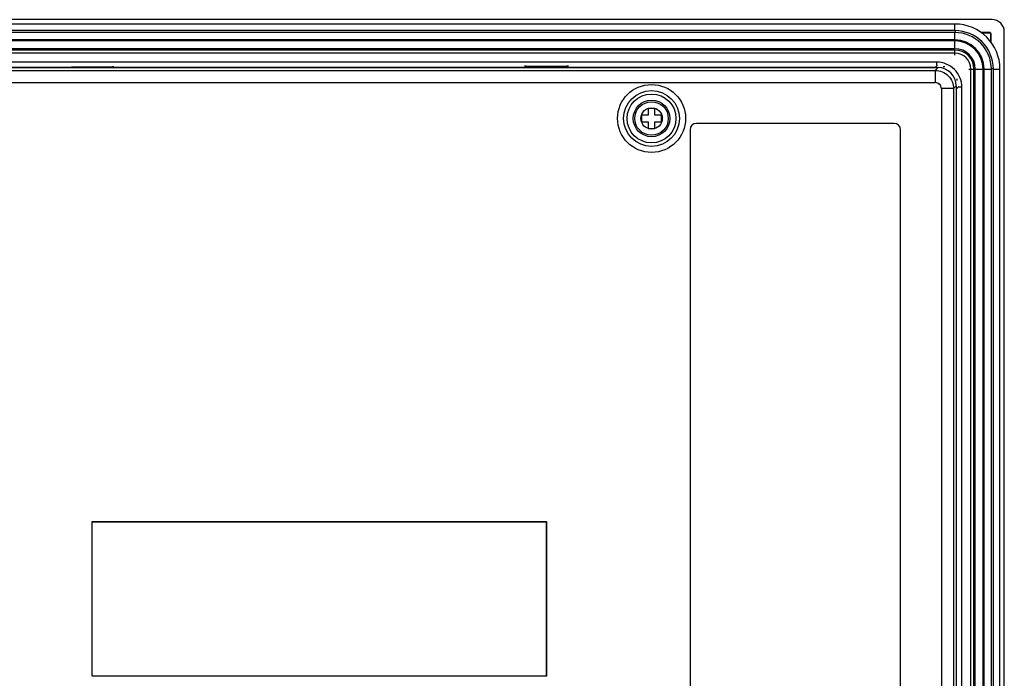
# Model space of a CAD drawing. Extents: x 0 to 1189, y 0 to 841.
# Tile 90 of 96: x 838 to 999, y 396 to 504. Entities that reach past the tile are written whole.
import ezdxf

# ---------------------------------------------------------------- set-up
doc = ezdxf.new("R2010")
doc.units = 0
doc.header["$LTSCALE"] = 65.395
doc.layers.get('0').update_dxf_attribs({"linetype": 'CONTINUOUS'})
doc.layers.add('7_ALL_FEATURES', color=7, linetype='CONTINUOUS')

msp = doc.modelspace()

# ---------------------------------------------------------------- linework, layer by layer
at = {"color": 7, "linetype": 'Continuous'}
for p, q in [((991.11, 502.09), (991.11, 502.41)), ((996.97, 496.23), (997.29, 496.23))]:
    msp.add_line(p, q, dxfattribs=at)
for start, end in [(82.9797, 89.9787), (0.0214, 7.0303)]:
    msp.add_arc((989.1, 494.22), 2.29, start, end, dxfattribs=at)
at = {"layer": '7_ALL_FEATURES', "color": 7, "linetype": 'Continuous'}
for p, q in [((997.1, 504.22), (702.1, 504.22)), ((991, 503.5), (708.2, 503.5)), ((991, 502.42), (991, 503.5)), ((991, 502.42), (708.2, 502.42)), ((991, 502.1), (708.2, 502.1)), ((991, 500.92), (991, 502.1)), ((996.77, 502.09), (995.32, 502.09)), ((996.7, 502.02), (995.38, 502.02)), ((996.77, 502.09), (996.7, 502.02)), ((996.97, 501.89), (996.9, 501.82)), ((996.9, 500.49), (996.9, 501.82)), ((996.97, 500.44), (996.97, 501.89)), ((999.1, 282.22), (999.1, 502.22)), ((991, 500.92), (708.2, 500.92)), ((991, 500.74), (708.2, 500.74)), ((991, 499.46), (991, 500.74)), ((991, 499.46), (708.2, 499.46)), ((991, 499.24), (708.2, 499.24)), ((991, 498.74), (708.2, 498.74)), ((991, 498.4), (991, 499.24)), ((988.02, 497.26), (711.17, 497.26)), ((988.02, 496.76), (988.02, 497.26)), ((710.95, 496.36), (988.25, 496.36)), ((711.41, 495.91), (987.79, 495.91)), ((987.75, 496.37), (711.44, 496.37)), ((846.28, 496.51), (852.92, 496.51)), ((920.47, 496.59), (920.47, 496.6)), ((920.77, 496.61), (927.43, 496.61)), ((927.42, 496.52), (920.78, 496.52)), ((927.72, 496.6), (927.72, 496.59)), ((987.75, 496.37), (988.14, 496.76)), ((987.79, 495.91), (988.25, 496.36)), ((987.79, 495.91), (987.79, 493.91)), ((993.28, 496.12), (994.12, 496.12)), ((993.62, 288.32), (993.62, 496.12)), ((994.12, 288.32), (994.12, 496.12)), ((994.34, 496.12), (995.62, 496.12)), ((994.34, 288.32), (994.34, 496.12)), ((995.62, 288.32), (995.62, 496.12)), ((995.8, 496.12), (996.98, 496.12)), ((995.8, 288.32), (995.8, 496.12)), ((996.98, 288.32), (996.98, 496.12)), ((997.3, 496.12), (998.38, 496.12)), ((997.3, 288.32), (997.3, 496.12)), ((998.38, 288.32), (998.38, 496.12)), ((711.41, 493.91), (987.79, 493.91)), ((990.79, 492.91), (988.79, 492.91)), ((988.79, 492.91), (988.79, 296.57)), ((990.79, 492.91), (991.24, 493.36)), ((990.79, 492.91), (990.79, 295.07)), ((991.24, 291.07), (991.24, 493.36)), ((991.25, 492.87), (991.64, 493.26)), ((991.25, 291.56), (991.25, 492.87)), ((992.15, 493.14), (991.65, 493.14)), ((992.15, 291.29), (992.15, 493.14)), ((941.85, 489.67), (940.75, 489.67)), ((940.75, 489.67), (940.75, 488.57)), ((941.85, 488.57), (941.85, 489.67)), ((940.75, 488.57), (939.65, 488.57)), ((939.65, 488.57), (939.65, 487.47)), ((939.65, 487.47), (940.75, 487.47)), ((940.75, 487.47), (940.75, 486.37)), ((942.95, 488.57), (941.85, 488.57)), ((941.85, 487.47), (942.95, 487.47)), ((941.85, 486.37), (941.85, 487.47)), ((942.95, 487.47), (942.95, 488.57)), ((981.06, 487.2), (948.64, 487.2)), ((948.64, 487.2), (948.64, 487.18)), ((981.06, 487.2), (981.06, 487.18)), ((940.75, 486.37), (941.85, 486.37)), ((947.61, 486.18), (947.64, 486.18)), ((947.61, 486.18), (947.61, 303.86)), ((982.08, 486.18), (982.06, 486.18)), ((982.08, 303.86), (982.08, 486.18)), ((924.12, 421.88), (849.57, 421.88)), ((849.57, 421.88), (849.57, 396.63)), ((924.1, 421.86), (849.6, 421.86)), ((849.6, 421.86), (849.6, 396.66)), ((924.1, 396.66), (924.1, 421.86)), ((924.12, 396.63), (924.12, 421.88)), ((849.57, 396.63), (924.12, 396.63)), ((849.6, 396.66), (924.1, 396.66)), ((924.12, 396.63), (924.1, 396.66))]:
    msp.add_line(p, q, dxfattribs=at)
for radius in [5.57, 4.57, 4, 3, 2.75, 1.75]:
    msp.add_circle((941.3, 488.02), radius, dxfattribs=at)
for centre, radius, start, end in [((991, 496.12), 7.38, 0, 90), ((997.1, 502.22), 2, 0, 90), ((991, 496.12), 6.3, 0, 90), ((991, 496.12), 5.98, 0, 90), ((991, 496.12), 4.8, 0, 90), ((991, 496.12), 4.62, 0, 90), ((991, 496.12), 3.34, 0, 90), ((991, 496.12), 3.12, 0, 90), ((991, 496.12), 2.62, 0, 90), ((988.02, 493.14), 4.12, 0.0171, 90.0186), ((987.79, 492.91), 0.999, 359.9973, 90.0027), ((948.64, 486.18), 1.03, 90, 180), ((981.06, 486.18), 1.03, 0, 90)]:
    msp.add_arc(centre, radius, start, end, dxfattribs=at)
for centre, major_axis, ratio, start_param, end_param in [((996.7, 501.82), (-0.142, -0.142), 0.998783, 2.356803, 3.926382), ((996.77, 501.89), (0.142, 0.142), 0.998783, -0.784789, 0.784789), ((852.92, 496.5), (0.3, 0), 0.017482, -0.00088, 1.566682), ((920.77, 496.6), (0.3, 0), 0.017482, 1.574911, 3.142473), ((920.78, 496.52), (0.3, 0), 0.017434, -3.140223, -1.572165), ((927.42, 496.52), (0.3, 0), 0.017434, -1.569427, -0.00137), ((927.42, 496.6), (0.3, 0), 0.017482, -0.00088, 1.566682), ((987.75, 492.87), (2.48, 2.48), 0.999695, 0.740753, 0.785246), ((988.24, 493.36), (2.12, 2.12), 0.998783, -0.784789, 0.784789), ((987.75, 492.87), (2.48, 2.48), 0.999695, -0.785246, -0.740753)]:
    msp.add_ellipse(centre, major_axis=major_axis, ratio=ratio, start_param=start_param, end_param=end_param, dxfattribs=at)
msp.add_open_spline([(987.79, 495.91), (988.18, 495.9), (988.97, 495.75), (989.96, 495.08), (990.63, 494.09), (990.79, 493.3), (990.79, 492.91)], degree=3, knots=[0, 0, 0, 0, 0.250013, 0.5, 0.749987, 1, 1, 1, 1], dxfattribs=at)

doc.saveas('drawing.dxf')
